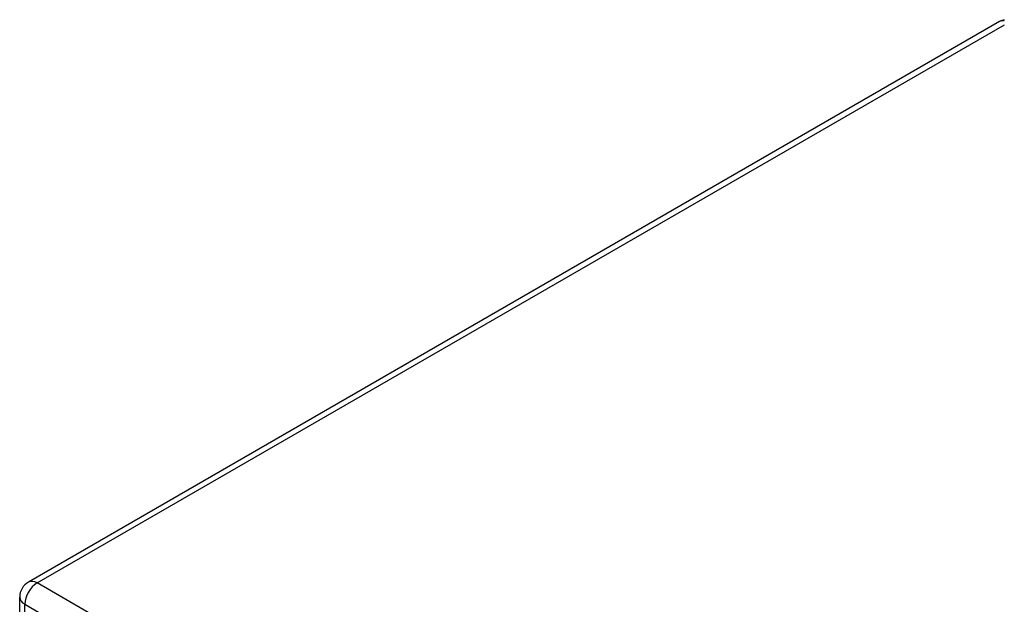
# Model space of a CAD drawing. Header units: inches. Extents: x 10 to 205, y 17 to 100.
# Tile 53 of 71: x 174.04 to 179.64, y 94.39 to 97.71. Entities that reach past the tile are written whole.
import ezdxf

# ---------------------------------------------------------------- set-up
doc = ezdxf.new("R2010")
doc.units = ezdxf.units.IN
doc.header["$MEASUREMENT"] = 0
doc.layers.add('Visible Edges(ANSI)', color=7, linetype='Continuous', lineweight=25)
doc.layers.add('Visible Tangent Edges(ANSI)', color=7, linetype='Continuous', lineweight=25)

msp = doc.modelspace()

# ---------------------------------------------------------------- linework, layer by layer
at = {"layer": 'Visible Edges(ANSI)'}
for p, q in [((179.6091, 97.7016), (174.0922, 94.5164)), ((174.0427, 94.2707), (174.0427, 94.4307))]:
    msp.add_line(p, q, dxfattribs=at)
for centre, start, end in [((179.6586, 97.6158), 103.4226, 120), ((174.1417, 94.4307), 120, 180)]:
    msp.add_arc(centre, 0.099, start, end, dxfattribs=at)
at = {"layer": 'Visible Tangent Edges(ANSI)'}
for p, q in [((174.1417, 94.5115), (179.6359, 97.6836)), ((199.4576, 79.8954), (174.1417, 94.5115)), ((174.0717, 94.3903), (199.3876, 79.7742)), ((174.0717, 94.254), (174.0717, 94.3903))]:
    msp.add_line(p, q, dxfattribs=at)
for centre, major_axis, start_param, end_param in [((179.6586, 97.6158), (-0.0495, 0.0857), 5.832272, 6.283185), ((174.1417, 94.4307), (-0.0495, 0.0857), 5.497787, 6.283185), ((174.1417, 94.4307), (-0.0495, -0.0857), 3.926991, 5.497787), ((174.1417, 94.4307), (-0.099, 0), 0, 0.785398)]:
    msp.add_ellipse(centre, major_axis=major_axis, ratio=0.57735, start_param=start_param, end_param=end_param, dxfattribs=at)

doc.saveas('drawing.dxf')
